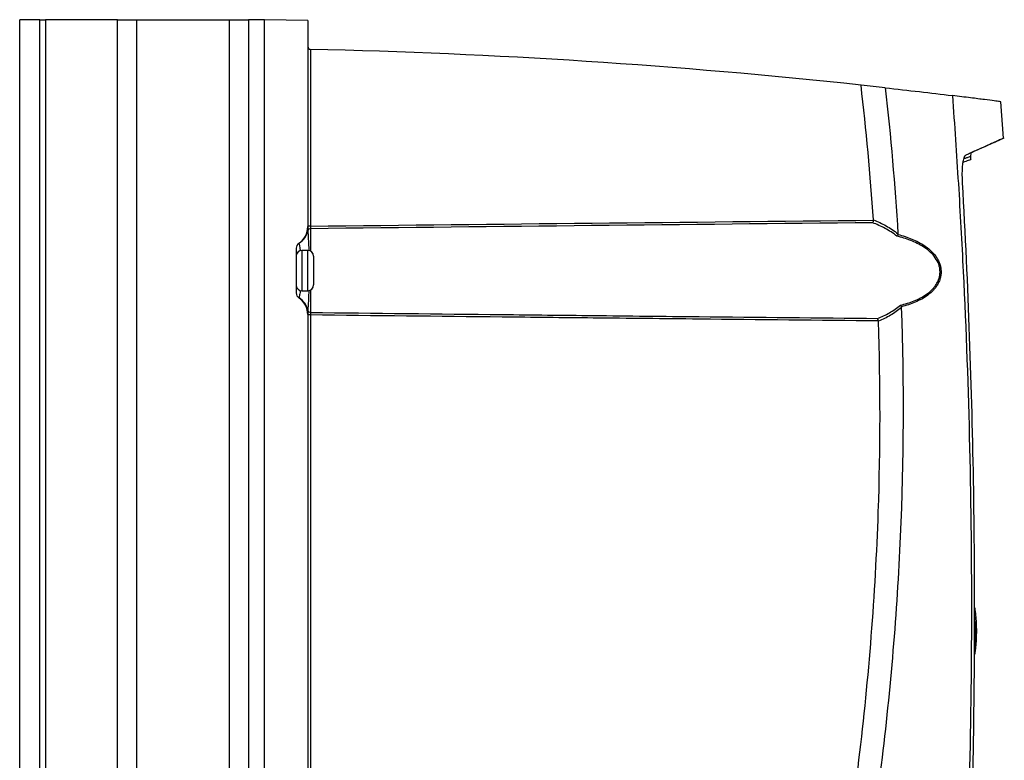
# Model space of a CAD drawing. Header units: millimetres. Extents: x 15440 to 16422, y 10215 to 11289.
# Tile 7 of 143: x 15676 to 15847, y 10745 to 10873. Entities that reach past the tile are written whole.
import ezdxf

# ---------------------------------------------------------------- set-up
doc = ezdxf.new("R2010")
doc.units = ezdxf.units.MM

msp = doc.modelspace()

# ---------------------------------------------------------------- linework, layer by layer
at = {"color": 7, "linetype": 'Continuous', "lineweight": 25}
for p, q in [((15679.34, 10873.11), (15675.84, 10873.11)), ((15675.84, 10616.11), (15675.84, 10873.11)), ((15679.34, 10616.11), (15679.34, 10873.11)), ((15679.34, 10873.11), (15680.34, 10873.11)), ((15680.34, 10873.11), (15680.34, 10616.11)), ((15692.79, 10873.11), (15680.34, 10873.11)), ((15692.79, 10616.11), (15692.79, 10873.11)), ((15692.79, 10873.11), (15696.09, 10873.11)), ((15696.09, 10873.11), (15696.09, 10616.11)), ((15696.09, 10873.11), (15712.24, 10873.11)), ((15712.24, 10616.11), (15712.24, 10873.11)), ((15712.24, 10873.11), (15715.53, 10873.11)), ((15715.53, 10873.11), (15715.53, 10616.11)), ((15718.34, 10873.11), (15715.53, 10873.11)), ((15725.84, 10873.02), (15718.34, 10873.15)), ((15718.34, 10616.06), (15718.34, 10873.15)), ((15725.84, 10873.02), (15725.84, 10837.25)), ((15726.33, 10868), (15726.33, 10837.32)), ((15846.59, 10852.61), (15846.12, 10858.91)), ((15845.21, 10851.95), (15846.71, 10852.65)), ((15840.9, 10849.37), (15840.96, 10850.05)), ((15840.93, 10848.92), (15840.9, 10849.41)), ((15726.33, 10837.32), (15725.84, 10837.32)), ((15726.33, 10836.87), (15726.33, 10832.98)), ((15723.84, 10833.51), (15723.84, 10825.7)), ((15725.84, 10833.11), (15724.83, 10833.11)), ((15724.83, 10833.11), (15724.83, 10826.11)), ((15725.84, 10830.04), (15725.84, 10833.11)), ((15726.84, 10832.11), (15726.84, 10829.91)), ((15725.84, 10826.11), (15725.84, 10830.04)), ((15726.84, 10829.91), (15726.84, 10827.11)), ((15724.83, 10826.11), (15725.84, 10826.11)), ((15726.33, 10826.24), (15726.33, 10822.35)), ((15725.84, 10821.96), (15725.84, 10667.25)), ((15726.33, 10821.9), (15725.84, 10821.9)), ((15726.33, 10821.9), (15726.33, 10667.32)), ((15841.87, 10766.96), (15841.87, 10767.04))]:
    msp.add_line(p, q, dxfattribs=at)
for centre, radius, start, end in [((15726.34, 10868.5), 0.5, 180, 268.7206), ((15701.19, 9742.3), 1125.98, 83.84806, 88.72052), ((15722.34, 10837.25), 3.5, 303.749, 0), ((15722.43, 10837.29), 3.51, 302.4103, 347.3058), ((15726.32, 10836.37), 0.492, 89.1442, 162.5243), ((15724.84, 10833.51), 1, 123.749, 180), ((15724.83, 10833.48), 0.995, 121.8003, 179.9557), ((15724.83, 10832.11), 1, 90, 171.8904), ((15725.84, 10832.11), 1, 0, 90), ((15724.83, 10827.11), 1, 188.1096, 270), ((15725.84, 10827.11), 1, 270, 0), ((15724.83, 10825.73), 0.995, 180.0443, 238.1997), ((15724.84, 10825.7), 1, 180, 236.251), ((15722.34, 10821.96), 3.5, 0, 56.251), ((15722.43, 10821.92), 3.51, 12.6942, 57.5897), ((15726.32, 10822.84), 0.492, 197.4757, 270.8558), ((15841.48, 10770.61), 0.772, 272.3691, 287.3994), ((15841.58, 10769.49), 0.172, 17.3996, 101.1918), ((15841.57, 10769.47), 0.184, 265.6369, 355.7191), ((15841.55, 10770.22), 1.11, 271.9241, 282.2865), ((15841.57, 10770.21), 1.59, 271.6489, 278.8836), ((15841.67, 10768.27), 0.175, 13.8282, 99.0886), ((15841.66, 10768.25), 0.181, 264.0782, 352.2411), ((15841.55, 10772.59), 4.7, 271.2479, 273.6878), ((15841.93, 10752.08), 15.33, 90.2391, 90.9864), ((15841.69, 10767.05), 0.179, 10.3405, 97.1761), ((15841.69, 10767.03), 0.178, 262.3332, 348.6981), ((15841.62, 10764.59), 0.863, 76.4833, 89.8637), ((15841.66, 10765.83), 0.182, 6.9199, 95.4546), ((15841.67, 10765.81), 0.175, 260.4022, 345.0742), ((15841.66, 10764.87), 1.32, 81.6117, 90.309), ((15841.68, 10764.61), 2.07, 85.0378, 90.5855), ((15841.45, 10763.26), 0.497, 64.9652, 88.6415), ((15841.51, 10763.68), 0.56, 68.1596, 89.0189), ((15841.59, 10764.6), 0.172, 258.2869, 341.3518), ((15841.57, 10764.61), 0.185, 3.5517, 93.923), ((15841.58, 10764.27), 0.707, 73.1454, 89.5461)]:
    msp.add_arc(centre, radius, start, end, dxfattribs=at)
for points in [[(15726.33, 10868), (15726.33, 10868), (15726.33, 10868), (15726.33, 10868)], [(15824, 10838.41), (15823.47, 10846.22), (15822.75, 10854.02), (15821.85, 10861.8)], [(15826.05, 10861.33), (15824.65, 10861.49), (15823.25, 10861.64), (15821.85, 10861.8)], [(15826.05, 10861.33), (15827, 10852.9), (15827.74, 10844.45), (15828.26, 10835.98)], [(15726.33, 10837.32), (15758.88, 10837.68), (15791.44, 10838.02), (15824, 10838.34)], [(15823.85, 10837.91), (15791.34, 10837.58), (15758.84, 10837.24), (15726.33, 10836.87)], [(15824, 10838.34), (15824, 10838.36), (15824, 10838.38), (15824, 10838.41)], [(15828.25, 10835.88), (15828.2, 10835.77), (15828.13, 10835.67), (15828.07, 10835.59)], [(15828.26, 10835.98), (15828.26, 10835.95), (15828.26, 10835.91), (15828.25, 10835.88)], [(15828.86, 10823.33), (15828.87, 10823.3), (15828.88, 10823.27), (15828.88, 10823.24)], [(15824.88, 10820.87), (15824.85, 10821.05), (15824.79, 10821.21), (15824.73, 10821.3)], [(15824.88, 10820.83), (15824.88, 10820.84), (15824.88, 10820.86), (15824.88, 10820.87)], [(15841.55, 10771.11), (15841.57, 10770.99), (15841.59, 10770.86), (15841.6, 10770.77)], [(15841.62, 10770.68), (15841.63, 10770.6), (15841.64, 10770.49), (15841.66, 10770.36)], [(15841.66, 10770.36), (15841.68, 10770.2), (15841.7, 10770.04), (15841.71, 10769.88)], [(15841.58, 10769.11), (15841.57, 10769.18), (15841.57, 10769.24), (15841.56, 10769.29)], [(15841.62, 10768.62), (15841.61, 10768.79), (15841.6, 10768.95), (15841.58, 10769.11)], [(15841.64, 10768.44), (15841.63, 10768.49), (15841.63, 10768.56), (15841.62, 10768.62)], [(15841.71, 10769.88), (15841.73, 10769.75), (15841.74, 10769.63), (15841.75, 10769.54)], [(15841.76, 10769.46), (15841.76, 10769.37), (15841.77, 10769.26), (15841.78, 10769.13)], [(15841.78, 10769.13), (15841.8, 10768.97), (15841.81, 10768.81), (15841.82, 10768.64)], [(15841.82, 10768.64), (15841.82, 10768.52), (15841.83, 10768.4), (15841.84, 10768.31)], [(15841.65, 10767.89), (15841.65, 10767.96), (15841.64, 10768.03), (15841.64, 10768.07)], [(15841.66, 10767.41), (15841.66, 10767.57), (15841.66, 10767.73), (15841.65, 10767.89)], [(15841.67, 10767.22), (15841.67, 10767.27), (15841.67, 10767.34), (15841.66, 10767.41)], [(15841.66, 10766.67), (15841.67, 10766.74), (15841.67, 10766.81), (15841.67, 10766.86)], [(15841.84, 10768.23), (15841.84, 10768.14), (15841.85, 10768.02), (15841.85, 10767.9)], [(15841.85, 10767.9), (15841.86, 10767.74), (15841.86, 10767.57), (15841.86, 10767.41)], [(15841.86, 10767.41), (15841.86, 10767.28), (15841.87, 10767.16), (15841.87, 10767.08)], [(15841.87, 10767), (15841.87, 10766.91), (15841.86, 10766.79), (15841.86, 10766.67)], [(15841.86, 10766.59), (15841.86, 10766.72), (15841.87, 10766.84), (15841.87, 10766.92)], [(15841.58, 10764.97), (15841.6, 10765.13), (15841.61, 10765.29), (15841.62, 10765.46)], [(15841.62, 10765.46), (15841.63, 10765.52), (15841.63, 10765.59), (15841.64, 10765.64)], [(15841.64, 10766.01), (15841.64, 10766.06), (15841.65, 10766.12), (15841.65, 10766.19)], [(15841.65, 10766.19), (15841.66, 10766.35), (15841.66, 10766.51), (15841.66, 10766.67)], [(15841.82, 10765.43), (15841.81, 10765.27), (15841.8, 10765.11), (15841.78, 10764.94)], [(15841.78, 10764.87), (15841.8, 10765.03), (15841.81, 10765.19), (15841.82, 10765.36)], [(15841.84, 10765.77), (15841.83, 10765.68), (15841.82, 10765.56), (15841.82, 10765.43)], [(15841.82, 10765.36), (15841.82, 10765.48), (15841.83, 10765.6), (15841.84, 10765.69)], [(15841.85, 10766.17), (15841.85, 10766.05), (15841.84, 10765.93), (15841.84, 10765.85)], [(15841.84, 10765.77), (15841.84, 10765.86), (15841.85, 10765.98), (15841.85, 10766.1)], [(15841.86, 10766.67), (15841.86, 10766.5), (15841.86, 10766.34), (15841.85, 10766.17)], [(15841.85, 10766.1), (15841.86, 10766.26), (15841.86, 10766.43), (15841.86, 10766.59)], [(15841.56, 10764.8), (15841.57, 10764.84), (15841.57, 10764.9), (15841.58, 10764.97)], [(15841.66, 10763.71), (15841.64, 10763.59), (15841.63, 10763.48), (15841.62, 10763.4)], [(15841.62, 10763.32), (15841.63, 10763.4), (15841.64, 10763.51), (15841.66, 10763.64)], [(15841.71, 10764.2), (15841.7, 10764.04), (15841.68, 10763.88), (15841.66, 10763.71)], [(15841.66, 10763.64), (15841.68, 10763.8), (15841.7, 10763.96), (15841.71, 10764.12)], [(15841.75, 10764.54), (15841.74, 10764.45), (15841.73, 10764.32), (15841.71, 10764.2)], [(15841.71, 10764.12), (15841.73, 10764.25), (15841.74, 10764.37), (15841.75, 10764.46)], [(15841.78, 10764.94), (15841.77, 10764.82), (15841.76, 10764.7), (15841.76, 10764.62)], [(15841.76, 10764.54), (15841.76, 10764.63), (15841.77, 10764.74), (15841.78, 10764.87)], [(15841.6, 10763.32), (15841.59, 10763.22), (15841.57, 10763.09), (15841.55, 10762.97)], [(15841.55, 10762.89), (15841.57, 10763.01), (15841.59, 10763.14), (15841.6, 10763.23)]]:
    msp.add_open_spline(points, degree=3, dxfattribs=at)
for points, knots in [([(15826.05, 10861.33), (15828.06, 10861.11), (15830.03, 10860.89), (15833.91, 10860.43), (15835.82, 10860.2), (15837.7, 10859.97)], [0, 0, 0, 0, 0.5, 0.5, 1, 1, 1, 1]), ([(15837.7, 10859.97), (15838.08, 10854.89), (15838.42, 10849.8), (15839.05, 10839.62), (15839.33, 10834.53), (15840.08, 10819.26), (15840.45, 10809.06), (15840.92, 10788.67), (15841.03, 10778.48), (15840.98, 10758.09), (15840.82, 10747.89), (15840.53, 10737.7)], [0, 0, 0, 0, 0.125, 0.125, 0.25, 0.25, 0.5, 0.5, 0.75, 0.75, 1, 1, 1, 1]), ([(15846.13, 10858.91), (15846.13, 10858.91), (15846.21, 10858.9), (15845.91, 10858.94), (15845.07, 10859.05), (15843.36, 10859.27), (15840.99, 10859.57), (15838.79, 10859.84), (15837.7, 10859.97)], [0, 0, 0, 0, 0.010389, 0.170117, 0.376684, 0.583251, 0.791625, 1, 1, 1, 1]), ([(15846.63, 10852.61), (15846.64, 10852.61), (15846.69, 10852.64), (15846.41, 10852.51), (15845.79, 10852.23), (15844.83, 10851.8), (15843.57, 10851.23), (15842.02, 10850.54), (15840.71, 10849.95), (15840.06, 10849.66)], [0, 0, 0, 0, 0.045732, 0.213114, 0.380496, 0.535031, 0.689565, 0.844783, 1, 1, 1, 1]), ([(15845.2, 10851.94), (15845.21, 10851.95), (15845.26, 10851.97), (15844.76, 10851.75), (15843.77, 10851.3), (15842.37, 10850.68), (15841.12, 10850.12), (15840.22, 10849.72), (15840.01, 10849.63)], [0, 0, 0, 0, 0.098742, 0.331766, 0.565188, 0.741596, 0.939403, 1, 1, 1, 1]), ([(15839.46, 10844.85), (15839.43, 10845.45), (15839.42, 10846.03), (15839.43, 10846.87), (15839.44, 10847.13), (15839.47, 10847.64), (15839.5, 10847.88), (15839.55, 10848.33), (15839.58, 10848.53), (15839.65, 10848.89), (15839.7, 10849.05), (15839.79, 10849.32), (15839.84, 10849.42), (15839.94, 10849.58), (15840, 10849.64), (15840.06, 10849.66)], [0, 0, 0, 0, 0.25, 0.25, 0.375, 0.375, 0.5, 0.5, 0.625, 0.625, 0.75, 0.75, 0.875, 0.875, 1, 1, 1, 1]), ([(15839.59, 10848.45), (15839.93, 10848.57), (15840.71, 10848.84), (15841.07, 10848.97), (15840.94, 10848.92), (15840.93, 10848.92)], [0, 0, 0, 0, 0.4254709, 0.992031, 1, 1, 1, 1]), ([(15840.83, 10849.4), (15840.84, 10849.41), (15840.86, 10849.41), (15840.65, 10849.34), (15840.44, 10849.26), (15840.16, 10849.16), (15839.93, 10849.08), (15839.76, 10849.02), (15839.69, 10848.99)], [0, 0, 0, 0, 0.3000959, 0.42264, 0.6677391, 0.7902831, 0.9128272, 1, 1, 1, 1]), ([(15841.17, 10737.96), (15841.39, 10746.87), (15841.51, 10755.79), (15841.59, 10773.61), (15841.54, 10782.52), (15841.11, 10809.24), (15840.47, 10827.05), (15839.46, 10844.85)], [0, 0, 0, 0, 0.25, 0.25, 0.5, 0.5, 1, 1, 1, 1]), ([(15725.84, 10837.23), (15725.84, 10837.21), (15725.85, 10837.17), (15725.85, 10837.1), (15725.85, 10837.06), (15725.85, 10836.95), (15725.85, 10836.88), (15725.85, 10836.76), (15725.85, 10836.7), (15725.85, 10836.6), (15725.85, 10836.55), (15725.85, 10836.52)], [0, 0, 0, 0, 0.125, 0.125, 0.25, 0.25, 0.5, 0.5, 0.75, 0.75, 1, 1, 1, 1]), ([(15726.33, 10837.32), (15726.33, 10837.22), (15726.33, 10837.13), (15726.33, 10836.97), (15726.33, 10836.91), (15726.33, 10836.87)], [0, 0, 0, 0, 0.5, 0.5, 1, 1, 1, 1]), ([(15824, 10838.34), (15823.98, 10838.25), (15823.96, 10838.16), (15823.91, 10838.02), (15823.88, 10837.95), (15823.85, 10837.91)], [0, 0, 0, 0, 0.5, 0.5, 1, 1, 1, 1]), ([(15828.07, 10835.59), (15827.42, 10836.1), (15826.73, 10836.54), (15825.32, 10837.31), (15824.59, 10837.63), (15823.85, 10837.91)], [0, 0, 0, 0, 0.5, 0.5, 1, 1, 1, 1]), ([(15824, 10838.41), (15824.75, 10838.12), (15825.48, 10837.78), (15826.91, 10836.98), (15827.61, 10836.52), (15828.26, 10835.98)], [0, 0, 0, 0, 0.5, 0.5, 1, 1, 1, 1]), ([(15725.85, 10836.52), (15725.86, 10836.33), (15725.88, 10835.88), (15725.94, 10834.77), (15725.99, 10833.72), (15726.01, 10833.12), (15726.02, 10833.07)], [0, 0, 0, 0, 0.25904, 0.61699, 0.966225, 1, 1, 1, 1]), ([(15828.68, 10823.61), (15829.5, 10823.81), (15830.3, 10824.05), (15831.44, 10824.5), (15831.82, 10824.67), (15832.54, 10825.05), (15832.9, 10825.27), (15833.57, 10825.75), (15833.89, 10826.01), (15834.33, 10826.46), (15834.47, 10826.62), (15834.73, 10826.95), (15834.85, 10827.12), (15835.06, 10827.47), (15835.16, 10827.66), (15835.32, 10828.05), (15835.39, 10828.26), (15835.5, 10828.67), (15835.53, 10828.89), (15835.56, 10829.32), (15835.56, 10829.54), (15835.52, 10829.96), (15835.48, 10830.17), (15835.37, 10830.59), (15835.3, 10830.8), (15835.04, 10831.38), (15834.81, 10831.75), (15834.29, 10832.41), (15834, 10832.71), (15833.37, 10833.25), (15833.03, 10833.5), (15831.99, 10834.17), (15831.24, 10834.53), (15829.69, 10835.14), (15828.89, 10835.39), (15828.07, 10835.59)], [0, 0, 0, 0, 0.125, 0.125, 0.1875, 0.1875, 0.25, 0.25, 0.3125, 0.3125, 0.34375, 0.34375, 0.375, 0.375, 0.40625, 0.40625, 0.4375, 0.4375, 0.46875, 0.46875, 0.5, 0.5, 0.53125, 0.53125, 0.5625, 0.5625, 0.625, 0.625, 0.6875, 0.6875, 0.75, 0.75, 0.875, 0.875, 1, 1, 1, 1]), ([(15828.25, 10835.88), (15829.08, 10835.66), (15829.89, 10835.4), (15831.47, 10834.75), (15832.22, 10834.37), (15833.09, 10833.77), (15833.26, 10833.65), (15833.59, 10833.39), (15833.76, 10833.25), (15834.23, 10832.82), (15834.51, 10832.5), (15834.9, 10831.98), (15835.02, 10831.8), (15835.23, 10831.42), (15835.33, 10831.23), (15835.49, 10830.82), (15835.56, 10830.61), (15835.67, 10830.18), (15835.71, 10829.97), (15835.74, 10829.53), (15835.75, 10829.31), (15835.72, 10828.87), (15835.68, 10828.65), (15835.58, 10828.22), (15835.52, 10828.01), (15835.36, 10827.61), (15835.26, 10827.42), (15835.05, 10827.04), (15834.93, 10826.87), (15834.68, 10826.52), (15834.54, 10826.36), (15834.11, 10825.89), (15833.79, 10825.61), (15833.11, 10825.1), (15832.76, 10824.87), (15832.03, 10824.47), (15831.65, 10824.29), (15830.5, 10823.8), (15829.69, 10823.54), (15828.86, 10823.33)], [0, 0, 0, 0, 0.125, 0.125, 0.25, 0.25, 0.28125, 0.28125, 0.3125, 0.3125, 0.375, 0.375, 0.40625, 0.40625, 0.4375, 0.4375, 0.46875, 0.46875, 0.5, 0.5, 0.53125, 0.53125, 0.5625, 0.5625, 0.59375, 0.59375, 0.625, 0.625, 0.65625, 0.65625, 0.6875, 0.6875, 0.75, 0.75, 0.8125, 0.8125, 0.875, 0.875, 1, 1, 1, 1]), ([(15724.29, 10834.34), (15724.29, 10834.34), (15724.29, 10834.34), (15724.3, 10834.34), (15724.31, 10834.34), (15724.31, 10834.33), (15724.31, 10834.33), (15724.31, 10834.33)], [0, 0, 0, 0, 0.5, 0.5, 0.75, 0.75, 1, 1, 1, 1]), ([(15724.31, 10834.33), (15724.33, 10834.24), (15724.38, 10834.06), (15724.48, 10833.5), (15724.52, 10833.08), (15724.53, 10833.04)], [0, 0, 0, 0, 0.4787838, 0.9549534, 1, 1, 1, 1]), ([(15724.52, 10826.17), (15724.51, 10826.04), (15724.46, 10825.53), (15724.36, 10825.07), (15724.33, 10824.94), (15724.31, 10824.89)], [0, 0, 0, 0, 0.155999, 0.6423307, 1, 1, 1, 1]), ([(15726.02, 10826.14), (15725.99, 10825.64), (15725.95, 10824.55), (15725.88, 10823.39), (15725.86, 10822.9), (15725.85, 10822.69)], [0, 0, 0, 0, 0.332694, 0.723765, 1, 1, 1, 1]), ([(15724.31, 10824.89), (15724.31, 10824.89), (15724.31, 10824.88), (15724.31, 10824.88), (15724.3, 10824.88), (15724.29, 10824.87), (15724.29, 10824.87), (15724.29, 10824.87)], [0, 0, 0, 0, 0.25, 0.25, 0.5, 0.5, 1, 1, 1, 1]), ([(15809.42, 10665.89), (15811.27, 10672.27), (15812.99, 10678.69), (15816.16, 10691.58), (15817.63, 10698.05), (15820.29, 10711.05), (15821.5, 10717.58), (15823.64, 10730.68), (15824.59, 10737.25), (15826.22, 10750.42), (15826.9, 10757.03), (15828, 10770.25), (15828.43, 10776.86), (15829.3, 10796.72), (15829.36, 10809.97), (15828.88, 10823.24)], [0, 0, 0, 0, 0.125, 0.125, 0.25, 0.25, 0.375, 0.375, 0.5, 0.5, 0.625, 0.625, 0.75, 0.75, 1, 1, 1, 1]), ([(15824.73, 10821.3), (15825.43, 10821.57), (15826.12, 10821.89), (15827.44, 10822.66), (15828.09, 10823.1), (15828.68, 10823.61)], [0, 0, 0, 0, 0.5, 0.5, 1, 1, 1, 1]), ([(15828.88, 10823.24), (15828.28, 10822.71), (15827.63, 10822.25), (15826.29, 10821.45), (15825.59, 10821.11), (15824.88, 10820.83)], [0, 0, 0, 0, 0.5, 0.5, 1, 1, 1, 1]), ([(15828.86, 10823.33), (15828.84, 10823.38), (15828.81, 10823.43), (15828.75, 10823.53), (15828.72, 10823.57), (15828.68, 10823.61)], [0, 0, 0, 0, 0.5, 0.5, 1, 1, 1, 1]), ([(15725.85, 10822.69), (15725.85, 10822.63), (15725.85, 10822.52), (15725.85, 10822.33), (15725.85, 10822.26), (15725.85, 10822.15), (15725.85, 10822.12), (15725.85, 10822.04), (15725.84, 10822), (15725.84, 10821.99)], [0, 0, 0, 0, 0.5, 0.5, 0.75, 0.75, 0.875, 0.875, 1, 1, 1, 1]), ([(15726.33, 10822.35), (15726.33, 10822.31), (15726.33, 10822.25), (15726.33, 10822.09), (15726.33, 10821.99), (15726.33, 10821.9)], [0, 0, 0, 0, 0.5, 0.5, 1, 1, 1, 1]), ([(15726.33, 10822.35), (15737.41, 10822.22), (15748.49, 10822.1), (15759.57, 10821.98), (15764.83, 10821.92), (15770.09, 10821.87), (15775.35, 10821.81), (15781.49, 10821.74), (15787.62, 10821.68), (15793.75, 10821.62), (15804.08, 10821.51), (15814.4, 10821.4), (15824.73, 10821.3)], [0.00049138, 0.00049138, 0.00049138, 0.00049138, 0.03373643, 0.03373643, 0.03373643, 0.04952225, 0.04952225, 0.04952225, 0.06792922, 0.06792922, 0.06792922, 0.09890747, 0.09890747, 0.09890747, 0.09890747]), ([(15824.88, 10820.87), (15814.5, 10820.97), (15804.13, 10821.07), (15793.75, 10821.18), (15787.62, 10821.24), (15781.49, 10821.31), (15775.35, 10821.37), (15770.09, 10821.42), (15764.83, 10821.48), (15759.57, 10821.54), (15748.49, 10821.65), (15737.41, 10821.77), (15726.33, 10821.9)], [0.00000269, 0.00000269, 0.00000269, 0.00000269, 0.03113141, 0.03113141, 0.03113141, 0.04953849, 0.04953849, 0.04953849, 0.06532439, 0.06532439, 0.06532439, 0.09856967, 0.09856967, 0.09856967, 0.09856967]), ([(15805.97, 10668.16), (15809.18, 10679.38), (15812, 10690.71), (15817.39, 10716.21), (15819.75, 10730.42), (15823.23, 10758.98), (15824.35, 10773.34), (15825.23, 10798.75), (15825.24, 10809.8), (15824.88, 10820.83)], [2.8627155, 2.8627155, 2.8627155, 2.8627155, 2.9332665, 2.9332665, 3.0202462, 3.0202462, 3.107226, 3.107226, 3.1739441, 3.1739441, 3.1739441, 3.1739441]), ([(15841.6, 10770.77), (15841.6, 10770.76), (15841.61, 10770.76), (15841.61, 10770.75), (15841.61, 10770.75), (15841.61, 10770.74), (15841.61, 10770.73), (15841.61, 10770.73), (15841.61, 10770.72), (15841.61, 10770.71), (15841.61, 10770.71), (15841.61, 10770.7), (15841.61, 10770.7), (15841.61, 10770.69), (15841.62, 10770.69), (15841.62, 10770.68)], [0, 0, 0, 0, 0.00001509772, 0.00001509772, 0.00001509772, 0.00003531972, 0.00003531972, 0.00003531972, 0.00005545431, 0.00005545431, 0.00005545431, 0.00007543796, 0.00007543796, 0.00007543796, 0.00009538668, 0.00009538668, 0.00009538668, 0.00009538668]), ([(15841.56, 10769.29), (15841.56, 10769.33), (15841.56, 10769.4), (15841.55, 10769.53), (15841.55, 10769.6), (15841.55, 10769.66)], [0, 0, 0, 0, 0.5, 0.5, 1, 1, 1, 1]), ([(15841.75, 10769.54), (15841.75, 10769.53), (15841.75, 10769.53), (15841.75, 10769.53), (15841.75, 10769.52), (15841.75, 10769.51), (15841.75, 10769.51), (15841.75, 10769.5), (15841.75, 10769.5), (15841.75, 10769.49), (15841.75, 10769.48), (15841.75, 10769.48), (15841.75, 10769.47), (15841.76, 10769.47), (15841.76, 10769.46), (15841.76, 10769.46)], [0, 0, 0, 0, 0.00001463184, 0.00001463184, 0.00001463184, 0.0000342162, 0.0000342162, 0.0000342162, 0.00005377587, 0.00005377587, 0.00005377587, 0.00007326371, 0.00007326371, 0.00007326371, 0.00009271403, 0.00009271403, 0.00009271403, 0.00009271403]), ([(15841.64, 10768.07), (15841.64, 10768.12), (15841.64, 10768.19), (15841.64, 10768.32), (15841.64, 10768.39), (15841.64, 10768.44)], [0, 0, 0, 0, 0.5, 0.5, 1, 1, 1, 1]), ([(15841.67, 10766.86), (15841.67, 10766.91), (15841.67, 10766.97), (15841.67, 10767.11), (15841.67, 10767.18), (15841.67, 10767.22)], [0, 0, 0, 0, 0.5, 0.5, 1, 1, 1, 1]), ([(15841.84, 10768.31), (15841.84, 10768.31), (15841.84, 10768.3), (15841.84, 10768.3), (15841.84, 10768.29), (15841.84, 10768.29), (15841.84, 10768.28), (15841.84, 10768.27), (15841.84, 10768.27), (15841.84, 10768.26), (15841.84, 10768.25), (15841.84, 10768.25), (15841.84, 10768.24), (15841.84, 10768.24), (15841.84, 10768.23), (15841.84, 10768.23)], [0, 0, 0, 0, 0.00001437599, 0.00001437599, 0.00001437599, 0.00003358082, 0.00003358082, 0.00003358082, 0.00005279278, 0.00005279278, 0.00005279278, 0.00007197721, 0.00007197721, 0.00007197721, 0.00009112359, 0.00009112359, 0.00009112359, 0.00009112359]), ([(15841.87, 10767.08), (15841.87, 10767.08), (15841.87, 10767.07), (15841.87, 10767.05), (15841.87, 10767.04), (15841.87, 10767.04)], [0, 0, 0, 0, 0.317187, 0.7379787, 1, 1, 1, 1]), ([(15841.87, 10767.04), (15841.87, 10767.04), (15841.87, 10767.03), (15841.87, 10767.01), (15841.87, 10767), (15841.87, 10767)], [0, 0, 0, 0, 0.159154, 0.579996, 1, 1, 1, 1]), ([(15841.87, 10766.92), (15841.87, 10766.92), (15841.87, 10766.93), (15841.87, 10766.95), (15841.87, 10766.96), (15841.87, 10766.96)], [0, 0, 0, 0, 0.317187, 0.737979, 1, 1, 1, 1]), ([(15841.64, 10765.64), (15841.64, 10765.69), (15841.64, 10765.76), (15841.64, 10765.9), (15841.64, 10765.96), (15841.64, 10766.01)], [0, 0, 0, 0, 0.5, 0.5, 1, 1, 1, 1]), ([(15841.84, 10765.85), (15841.84, 10765.85), (15841.84, 10765.84), (15841.84, 10765.84), (15841.84, 10765.83), (15841.84, 10765.83), (15841.84, 10765.82), (15841.84, 10765.82), (15841.84, 10765.81), (15841.84, 10765.8), (15841.84, 10765.8), (15841.84, 10765.79), (15841.84, 10765.79), (15841.84, 10765.78), (15841.84, 10765.77), (15841.84, 10765.77)], [0, 0, 0, 0, 0.00001434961, 0.00001434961, 0.00001434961, 0.00003354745, 0.00003354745, 0.00003354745, 0.00005276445, 0.00005276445, 0.00005276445, 0.00007196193, 0.00007196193, 0.00007196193, 0.00009112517, 0.00009112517, 0.00009112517, 0.00009112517]), ([(15841.84, 10765.69), (15841.84, 10765.69), (15841.84, 10765.7), (15841.84, 10765.7), (15841.84, 10765.71), (15841.84, 10765.71), (15841.84, 10765.72), (15841.84, 10765.73), (15841.84, 10765.73), (15841.84, 10765.74), (15841.84, 10765.75), (15841.84, 10765.75), (15841.84, 10765.76), (15841.84, 10765.76), (15841.84, 10765.77), (15841.84, 10765.77)], [0, 0, 0, 0, 0.00001437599, 0.00001437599, 0.00001437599, 0.00003358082, 0.00003358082, 0.00003358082, 0.00005279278, 0.00005279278, 0.00005279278, 0.00007197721, 0.00007197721, 0.00007197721, 0.00009112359, 0.00009112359, 0.00009112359, 0.00009112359]), ([(15841.55, 10764.43), (15841.55, 10764.48), (15841.55, 10764.55), (15841.56, 10764.69), (15841.56, 10764.75), (15841.56, 10764.8)], [0, 0, 0, 0, 0.5, 0.5, 1, 1, 1, 1]), ([(15841.76, 10764.62), (15841.76, 10764.62), (15841.76, 10764.62), (15841.75, 10764.61), (15841.75, 10764.61), (15841.75, 10764.6), (15841.75, 10764.6), (15841.75, 10764.59), (15841.75, 10764.58), (15841.75, 10764.58), (15841.75, 10764.57), (15841.75, 10764.56), (15841.75, 10764.56), (15841.75, 10764.55), (15841.75, 10764.55), (15841.75, 10764.54)], [0, 0, 0, 0, 0.00001451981, 0.00001451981, 0.00001451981, 0.00003408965, 0.00003408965, 0.00003408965, 0.00005367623, 0.00005367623, 0.00005367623, 0.00007321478, 0.00007321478, 0.00007321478, 0.00009272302, 0.00009272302, 0.00009272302, 0.00009272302]), ([(15841.75, 10764.46), (15841.75, 10764.46), (15841.75, 10764.47), (15841.75, 10764.47), (15841.75, 10764.48), (15841.75, 10764.49), (15841.75, 10764.49), (15841.75, 10764.5), (15841.75, 10764.5), (15841.75, 10764.51), (15841.75, 10764.52), (15841.75, 10764.52), (15841.75, 10764.53), (15841.76, 10764.53), (15841.76, 10764.54), (15841.76, 10764.54)], [0, 0, 0, 0, 0.00001463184, 0.00001463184, 0.00001463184, 0.0000342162, 0.0000342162, 0.0000342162, 0.00005377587, 0.00005377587, 0.00005377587, 0.00007326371, 0.00007326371, 0.00007326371, 0.00009271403, 0.00009271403, 0.00009271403, 0.00009271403]), ([(15841.62, 10763.4), (15841.62, 10763.4), (15841.61, 10763.4), (15841.61, 10763.39), (15841.61, 10763.39), (15841.61, 10763.38), (15841.61, 10763.37), (15841.61, 10763.37), (15841.61, 10763.36), (15841.61, 10763.35), (15841.61, 10763.35), (15841.61, 10763.34), (15841.61, 10763.34), (15841.61, 10763.33), (15841.6, 10763.32), (15841.6, 10763.32)], [0, 0, 0, 0, 0.00001477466, 0.00001477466, 0.00001477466, 0.00003497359, 0.00003497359, 0.00003497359, 0.00005519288, 0.00005519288, 0.00005519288, 0.00007531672, 0.00007531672, 0.00007531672, 0.00009541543, 0.00009541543, 0.00009541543, 0.00009541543]), ([(15841.6, 10763.23), (15841.6, 10763.24), (15841.61, 10763.24), (15841.61, 10763.25), (15841.61, 10763.25), (15841.61, 10763.26), (15841.61, 10763.27), (15841.61, 10763.27), (15841.61, 10763.28), (15841.61, 10763.29), (15841.61, 10763.29), (15841.61, 10763.3), (15841.61, 10763.3), (15841.61, 10763.31), (15841.62, 10763.31), (15841.62, 10763.32)], [0, 0, 0, 0, 0.00001509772, 0.00001509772, 0.00001509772, 0.00003531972, 0.00003531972, 0.00003531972, 0.00005545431, 0.00005545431, 0.00005545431, 0.00007543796, 0.00007543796, 0.00007543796, 0.00009538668, 0.00009538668, 0.00009538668, 0.00009538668])]:
    msp.add_open_spline(points, degree=3, knots=knots, dxfattribs=at)

doc.saveas('drawing.dxf')
